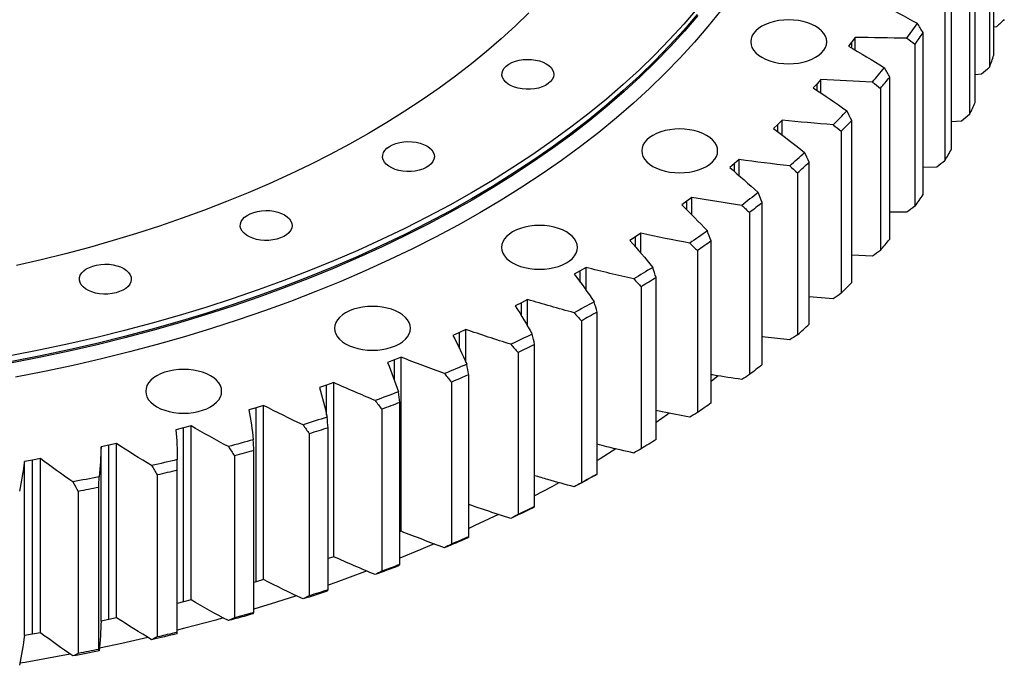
# Model space of a CAD drawing. Header units: millimetres. Extents: x -527 to 6920, y 16328 to 21890.
# Tile 10 of 12: x 4658 to 5189, y 18650 to 18998. Entities that reach past the tile are written whole.
import ezdxf

# ---------------------------------------------------------------- set-up
doc = ezdxf.new("R2010")
doc.units = ezdxf.units.MM
doc.header["$LTSCALE"] = 20

msp = doc.modelspace()

# ---------------------------------------------------------------- linework, layer by layer
at = {"color": 7, "linetype": 'Continuous', "lineweight": 25}
for p, q in [((5183.5, 18979.35), (5183.5, 19066.72)), ((5181.18, 19060.14), (5181.18, 18972.77)), ((5173.47, 18953.83), (5173.47, 19041.2)), ((5170.46, 19034.71), (5170.46, 18947.34)), ((5160.74, 18928.72), (5160.74, 19016.09)), ((5157.04, 19009.72), (5157.04, 18922.35)), ((5145.35, 18904.1), (5145.35, 18991.47)), ((5184.98, 18994.65), (5183.5, 18994.45)), ((5106.95, 18986.55), (5105.11, 18984.2)), ((5108.72, 18988.92), (5106.95, 18986.55)), ((5108.72, 18982.07), (5108.72, 18988.92)), ((5140.98, 18985.24), (5140.98, 18897.87)), ((5176.93, 18969.04), (5173.47, 18968.7)), ((5088.17, 18963.91), (5086.08, 18961.63)), ((5090.19, 18966.22), (5088.17, 18963.91)), ((5090.19, 18958.88), (5090.19, 18966.22)), ((5127.37, 18880.08), (5127.37, 18967.45)), ((5122.34, 18961.39), (5122.34, 18874.02)), ((5069.27, 18944.21), (5067.01, 18941.98)), ((5069.27, 18936.3), (5069.27, 18944.21)), ((5106.86, 18856.74), (5106.86, 18944.11)), ((5166.16, 18943.77), (5160.74, 18943.43)), ((5067.01, 18941.98), (5064.68, 18939.77)), ((5101.2, 18938.24), (5101.2, 18850.87)), ((5046.05, 18922.99), (5043.55, 18920.84)), ((5046.05, 18914.36), (5046.05, 18922.99)), ((5083.9, 18834.18), (5083.9, 18921.55)), ((5043.55, 18920.84), (5040.99, 18918.72)), ((5077.62, 18915.89), (5077.62, 18828.52)), ((5152.72, 18918.92), (5145.35, 18918.73)), ((5017.88, 18900.58), (5015.1, 18898.55)), ((5020.6, 18902.63), (5017.88, 18900.58)), ((5020.6, 18893.11), (5020.6, 18902.63)), ((5058.58, 18812.47), (5058.58, 18899.84)), ((5051.71, 18894.42), (5051.71, 18807.05)), ((5136.65, 18894.61), (5127.37, 18894.69)), ((4990.1, 18881.27), (4987.11, 18879.34)), ((4993.04, 18883.22), (4990.1, 18881.27)), ((4993.04, 18872.56), (4993.04, 18883.22)), ((5030.99, 18791.71), (5030.99, 18879.08)), ((5023.56, 18873.91), (5023.56, 18786.54)), ((5118.02, 18870.91), (5106.86, 18871.41)), ((4960.31, 18862.98), (4957.12, 18861.16)), ((4963.45, 18864.82), (4960.31, 18862.98)), ((4963.45, 18852.63), (4963.45, 18864.82)), ((5001.24, 18771.96), (5001.24, 18859.33)), ((4993.27, 18854.44), (4993.27, 18767.07)), ((4931.96, 18847.51), (4928.63, 18845.78)), ((4931.96, 18833.09), (4931.96, 18847.51)), ((5096.9, 18847.91), (5083.9, 18848.96)), ((4928.63, 18845.78), (4925.25, 18844.09)), ((4960.97, 18836.08), (4960.97, 18748.71)), ((4969.44, 18753.31), (4969.44, 18840.68)), ((4898.68, 18831.35), (4895.18, 18829.74)), ((4898.68, 18813.62), (4898.68, 18831.35)), ((4895.18, 18829.74), (4891.62, 18828.17)), ((5073.37, 18825.71), (5058.58, 18827.45)), ((5058.88, 18827.41), (5058.58, 18827.14)), ((4935.72, 18735.83), (4935.72, 18823.2)), ((4860.07, 18814.93), (4856.36, 18813.48)), ((4863.75, 18816.4), (4860.07, 18814.93)), ((4863.75, 18722.5), (4863.75, 18816.4)), ((4926.76, 18818.91), (4926.76, 18731.54)), ((4900.19, 18719.58), (4900.19, 18806.95)), ((5034.69, 18806.34), (5030.99, 18803.36)), ((4823.46, 18801.38), (4819.6, 18800.08)), ((4827.28, 18802.73), (4823.46, 18801.38)), ((4827.28, 18708.83), (4827.28, 18802.73)), ((4890.8, 18802.98), (4890.8, 18715.61)), ((4785.47, 18789.17), (4781.48, 18788)), ((4789.43, 18790.37), (4785.47, 18789.17)), ((4785.47, 18695.27), (4785.47, 18789.17)), ((4789.43, 18696.47), (4789.43, 18790.37)), ((4853.2, 18788.36), (4853.2, 18700.99)), ((4863, 18704.62), (4863, 18791.99)), ((4746.25, 18778.33), (4742.14, 18777.3)), ((4750.33, 18779.39), (4746.25, 18778.33)), ((4746.25, 18684.42), (4746.25, 18778.33)), ((4750.33, 18685.49), (4750.33, 18779.39)), ((4824.28, 18691.01), (4824.28, 18778.38)), ((4814.11, 18775.11), (4814.11, 18687.74)), ((4705.95, 18768.9), (4701.74, 18768.02)), ((4701.74, 18674.12), (4701.74, 18768.02)), ((4710.13, 18769.81), (4705.95, 18768.9)), ((4705.95, 18675), (4705.95, 18768.9)), ((4710.13, 18675.91), (4710.13, 18769.81)), ((4668.99, 18761.69), (4664.72, 18760.92)), ((4668.99, 18667.78), (4668.99, 18761.69)), ((4773.68, 18763.27), (4773.68, 18675.9)), ((4784.18, 18678.8), (4784.18, 18766.17)), ((4664.72, 18760.92), (4660.42, 18760.19)), ((4660.42, 18666.29), (4660.42, 18760.19)), ((4664.72, 18667.02), (4664.72, 18760.92)), ((4742.86, 18667.63), (4742.86, 18758.54)), ((4732.07, 18752.89), (4732.07, 18665.52)), ((4742.86, 18668.04), (4742.86, 18755.41)), ((4700.47, 18658.77), (4700.47, 18746.14)), ((4689.43, 18744.01), (4689.43, 18656.64)), ((4863.75, 18722.5), (4863, 18722.2)), ((4827.28, 18708.83), (4824.28, 18707.77)), ((4785.47, 18695.27), (4784.18, 18694.89)), ((4789.43, 18696.47), (4785.47, 18695.27)), ((4746.25, 18684.42), (4742.86, 18683.58)), ((4750.33, 18685.49), (4746.25, 18684.42)), ((4705.95, 18675), (4701.74, 18674.12)), ((4710.13, 18675.91), (4705.95, 18675)), ((4664.72, 18667.02), (4660.42, 18666.29)), ((4668.99, 18667.78), (4664.72, 18667.02))]:
    msp.add_line(p, q, dxfattribs=at)
at = {"color": 82, "linetype": 'Continuous', "lineweight": 25}
for p, q in [((5106.95, 18983.11), (5106.95, 18986.55)), ((5088.17, 18960.23), (5088.17, 18963.91)), ((5067.01, 18938.01), (5067.01, 18941.98)), ((5043.55, 18916.52), (5043.55, 18920.84)), ((5017.88, 18895.81), (5017.88, 18900.58)), ((4990.1, 18875.92), (4990.1, 18881.27)), ((4960.31, 18856.87), (4960.31, 18862.98)), ((4928.63, 18838.64), (4928.63, 18845.78)), ((4895.18, 18821.1), (4895.18, 18829.74)), ((4860.07, 18803.83), (4860.07, 18814.93)), ((4823.46, 18785.33), (4823.46, 18801.38))]:
    msp.add_line(p, q, dxfattribs=at)
at = {"color": 7, "linetype": 'Continuous', "lineweight": 25, "flags": 128}
for points in [[(5023.37, 19004.52), (5016.16, 18996.07), (5008.57, 18987.74), (5000.6, 18979.53), (4992.26, 18971.44), (4983.56, 18963.47), (4974.49, 18955.64), (4965.08, 18947.96), (4955.32, 18940.41), (4945.23, 18933.02), (4934.8, 18925.78), (4924.04, 18918.7), (4912.97, 18911.79), (4901.59, 18905.04), (4889.91, 18898.47), (4877.93, 18892.08), (4865.67, 18885.87), (4853.13, 18879.85), (4840.32, 18874.02), (4827.25, 18868.39), (4813.94, 18862.95), (4800.37, 18857.72), (4786.58, 18852.7), (4772.56, 18847.89), (4758.33, 18843.29), (4743.9, 18838.9), (4729.27, 18834.74), (4714.46, 18830.8), (4699.48, 18827.08), (4684.33, 18823.59), (4669.03, 18820.33), (4653.58, 18817.3)], [(5023.37, 19001.25), (5016.16, 18992.81), (5008.57, 18984.48), (5000.6, 18976.26), (4992.26, 18968.17), (4983.56, 18960.21), (4974.49, 18952.38), (4965.08, 18944.69), (4955.32, 18937.14), (4945.23, 18929.75), (4934.8, 18922.51), (4924.04, 18915.43), (4912.97, 18908.52), (4901.59, 18901.77), (4889.91, 18895.2), (4877.93, 18888.81), (4865.67, 18882.61), (4853.13, 18876.59), (4840.32, 18870.76), (4827.25, 18865.12), (4813.94, 18859.69), (4800.37, 18854.46), (4786.58, 18849.43), (4772.56, 18844.62), (4758.33, 18840.02), (4743.9, 18835.64), (4729.27, 18831.47), (4714.46, 18827.53), (4699.48, 18823.81), (4684.33, 18820.32), (4669.03, 18817.06), (4653.58, 18814.04)], [(5023.83, 19000.72), (5016.61, 18992.27), (5009.01, 18983.93), (5001.03, 18975.71), (4992.69, 18967.61), (4983.98, 18959.64), (4974.91, 18951.81), (4965.49, 18944.11), (4955.72, 18936.56), (4945.61, 18929.16), (4935.18, 18921.92), (4924.41, 18914.83), (4913.33, 18907.91), (4901.95, 18901.16), (4890.25, 18894.59), (4878.27, 18888.19), (4865.99, 18881.98), (4853.45, 18875.95), (4840.63, 18870.12), (4827.55, 18864.48), (4814.22, 18859.04), (4800.65, 18853.81), (4786.84, 18848.78), (4772.81, 18843.96), (4758.57, 18839.36), (4744.13, 18834.97), (4729.49, 18830.8), (4714.66, 18826.86), (4699.67, 18823.14), (4684.51, 18819.65), (4669.19, 18816.38), (4653.74, 18813.36)], [(5036.14, 19003.46), (5029.24, 18994.82), (5021.95, 18986.29), (5014.28, 18977.87), (5006.23, 18969.57), (4997.8, 18961.39), (4989.01, 18953.35), (4979.85, 18945.43), (4970.34, 18937.67), (4960.48, 18930.04), (4950.28, 18922.57), (4939.74, 18915.26), (4928.87, 18908.1), (4917.69, 18901.12), (4906.19, 18894.3), (4894.38, 18887.67), (4882.28, 18881.21), (4869.89, 18874.93), (4857.22, 18868.85), (4844.28, 18862.96), (4831.07, 18857.27), (4817.62, 18851.78), (4803.91, 18846.49), (4789.98, 18841.42), (4775.81, 18836.55), (4761.44, 18831.9), (4746.85, 18827.47), (4732.07, 18823.27), (4717.1, 18819.28), (4701.96, 18815.53), (4686.66, 18812), (4671.2, 18808.71), (4655.59, 18805.65)], [(4932.61, 19002.19), (4925.33, 18995.11), (4917.72, 18988.15), (4909.8, 18981.31), (4901.57, 18974.59), (4893.04, 18968), (4884.22, 18961.54), (4875.11, 18955.21), (4865.71, 18949.02), (4856.03, 18942.98), (4846.08, 18937.09), (4835.87, 18931.34), (4825.41, 18925.76), (4814.69, 18920.33), (4803.73, 18915.07), (4792.53, 18909.97), (4781.11, 18905.05), (4769.47, 18900.3), (4757.62, 18895.73), (4745.56, 18891.34), (4733.31, 18887.13), (4720.88, 18883.11), (4708.26, 18879.28), (4695.48, 18875.64), (4682.53, 18872.19), (4669.44, 18868.95), (4656.2, 18865.9)], [(5058.33, 18978.14), (5060.34, 18977.12), (5062.57, 18976.26), (5064.98, 18975.57), (5067.52, 18975.07), (5070.15, 18974.77), (5072.82, 18974.67), (5075.5, 18974.77), (5078.13, 18975.07), (5080.67, 18975.57), (5083.07, 18976.26), (5085.3, 18977.12), (5087.32, 18978.14), (5089.09, 18979.3), (5090.58, 18980.59), (5091.76, 18981.98), (5092.62, 18983.44), (5093.15, 18984.96), (5093.32, 18986.51), (5093.15, 18988.05), (5092.62, 18989.57), (5091.76, 18991.03), (5090.58, 18992.42), (5089.09, 18993.71), (5087.32, 18994.87), (5085.3, 18995.89), (5083.07, 18996.75), (5080.67, 18997.44), (5078.13, 18997.94), (5075.5, 18998.24), (5072.82, 18998.34), (5070.15, 18998.24), (5067.52, 18997.94), (5064.98, 18997.44), (5062.57, 18996.75), (5060.34, 18995.89), (5058.33, 18994.87), (5056.56, 18993.71), (5055.07, 18992.42), (5053.88, 18991.03), (5053.02, 18989.57), (5052.5, 18988.05), (5052.32, 18986.51), (5052.5, 18984.96), (5053.02, 18983.44), (5053.88, 18981.98), (5055.07, 18980.59), (5056.56, 18979.3), (5058.33, 18978.14)], [(4941.98, 18974.67), (4943.44, 18973.68), (4944.6, 18972.57), (4945.44, 18971.36), (4945.94, 18970.09), (4946.07, 18968.8), (4945.85, 18967.5), (4945.26, 18966.25), (4944.34, 18965.06), (4943.1, 18963.97), (4941.57, 18963.02), (4939.8, 18962.22), (4937.82, 18961.59), (4935.7, 18961.15), (4933.48, 18960.92), (4931.23, 18960.89), (4929, 18961.07), (4926.85, 18961.46), (4924.83, 18962.04), (4923.01, 18962.8), (4921.41, 18963.72), (4920.1, 18964.78), (4919.09, 18965.94), (4918.42, 18967.18), (4918.1, 18968.47), (4918.15, 18969.77), (4918.55, 18971.05), (4919.31, 18972.28), (4920.4, 18973.42), (4921.79, 18974.44), (4923.44, 18975.32), (4925.32, 18976.04), (4927.38, 18976.57), (4929.55, 18976.91), (4931.79, 18977.04), (4934.04, 18976.96), (4936.24, 18976.68), (4938.33, 18976.19), (4940.26, 18975.52), (4941.98, 18974.67)], [(4999.5, 18919.31), (5001.51, 18918.29), (5003.74, 18917.43), (5006.15, 18916.75), (5008.69, 18916.25), (5011.32, 18915.95), (5013.99, 18915.85), (5016.67, 18915.95), (5019.3, 18916.25), (5021.84, 18916.75), (5024.24, 18917.43), (5026.47, 18918.29), (5028.49, 18919.31), (5030.26, 18920.48), (5031.75, 18921.76), (5032.93, 18923.15), (5033.79, 18924.62), (5034.32, 18926.14), (5034.49, 18927.68), (5034.32, 18929.23), (5033.79, 18930.74), (5032.93, 18932.21), (5031.75, 18933.6), (5030.26, 18934.89), (5028.49, 18936.05), (5026.47, 18937.07), (5024.24, 18937.93), (5021.84, 18938.62), (5019.3, 18939.11), (5016.67, 18939.41), (5013.99, 18939.52), (5011.32, 18939.41), (5008.69, 18939.11), (5006.15, 18938.62), (5003.74, 18937.93), (5001.51, 18937.07), (4999.5, 18936.05), (4997.73, 18934.89), (4996.24, 18933.6), (4995.05, 18932.21), (4994.19, 18930.74), (4993.67, 18929.23), (4993.49, 18927.68), (4993.67, 18926.14), (4994.19, 18924.62), (4995.05, 18923.15), (4996.24, 18921.76), (4997.73, 18920.48), (4999.5, 18919.31)], [(4877.55, 18930.35), (4879.01, 18929.36), (4880.18, 18928.25), (4881.02, 18927.04), (4881.51, 18925.77), (4881.65, 18924.47), (4881.42, 18923.18), (4880.84, 18921.92), (4879.91, 18920.74), (4878.67, 18919.65), (4877.14, 18918.69), (4875.37, 18917.89), (4873.4, 18917.26), (4871.27, 18916.83), (4869.06, 18916.59), (4866.81, 18916.57), (4864.57, 18916.75), (4862.42, 18917.14), (4860.41, 18917.72), (4858.58, 18918.48), (4856.99, 18919.4), (4855.67, 18920.45), (4854.66, 18921.62), (4853.99, 18922.86), (4853.68, 18924.15), (4853.72, 18925.45), (4854.13, 18926.73), (4854.88, 18927.95), (4855.97, 18929.09), (4857.36, 18930.11), (4859.02, 18931), (4860.9, 18931.71), (4862.95, 18932.25), (4865.13, 18932.58), (4867.37, 18932.72), (4869.62, 18932.64), (4871.82, 18932.35), (4873.91, 18931.87), (4875.83, 18931.19), (4877.55, 18930.35)], [(5056.3, 18905.24), (5055.22, 18904.36), (5054.13, 18903.49), (5053.03, 18902.62), (5051.94, 18901.75), (5050.84, 18900.89), (5049.73, 18900.02), (5048.62, 18899.16), (5047.51, 18898.29)], [(5058.58, 18899.84), (5057.73, 18899.16), (5056.88, 18898.48), (5056.02, 18897.8), (5055.17, 18897.12), (5054.31, 18896.45), (5053.44, 18895.77), (5052.58, 18895.09), (5051.71, 18894.42)], [(4800.77, 18893.16), (4802.23, 18892.17), (4803.4, 18891.05), (4804.24, 18889.85), (4804.73, 18888.58), (4804.87, 18887.28), (4804.64, 18885.99), (4804.06, 18884.73), (4803.13, 18883.54), (4801.89, 18882.46), (4800.36, 18881.5), (4798.59, 18880.7), (4796.62, 18880.07), (4794.49, 18879.64), (4792.28, 18879.4), (4790.03, 18879.38), (4787.79, 18879.56), (4785.64, 18879.94), (4783.63, 18880.53), (4781.8, 18881.29), (4780.21, 18882.21), (4778.89, 18883.26), (4777.88, 18884.42), (4777.21, 18885.67), (4776.9, 18886.95), (4776.94, 18888.25), (4777.35, 18889.53), (4778.1, 18890.76), (4779.19, 18891.9), (4780.58, 18892.92), (4782.24, 18893.8), (4784.12, 18894.52), (4786.17, 18895.06), (4788.35, 18895.39), (4790.59, 18895.52), (4792.84, 18895.44), (4795.04, 18895.16), (4797.13, 18894.67), (4799.05, 18894), (4800.77, 18893.16)], [(4923.87, 18867.28), (4925.88, 18866.26), (4928.11, 18865.4), (4930.52, 18864.72), (4933.06, 18864.22), (4935.69, 18863.92), (4938.36, 18863.81), (4941.04, 18863.92), (4943.67, 18864.22), (4946.21, 18864.72), (4948.61, 18865.4), (4950.84, 18866.26), (4952.86, 18867.28), (4954.62, 18868.44), (4956.11, 18869.73), (4957.3, 18871.12), (4958.16, 18872.59), (4958.69, 18874.1), (4958.86, 18875.65), (4958.69, 18877.19), (4958.16, 18878.71), (4957.3, 18880.18), (4956.11, 18881.57), (4954.62, 18882.85), (4952.86, 18884.02), (4950.84, 18885.04), (4948.61, 18885.9), (4946.21, 18886.58), (4943.67, 18887.08), (4941.04, 18887.38), (4938.36, 18887.48), (4935.69, 18887.38), (4933.06, 18887.08), (4930.52, 18886.58), (4928.11, 18885.9), (4925.88, 18885.04), (4923.87, 18884.02), (4922.1, 18882.85), (4920.61, 18881.57), (4919.42, 18880.18), (4918.56, 18878.71), (4918.04, 18877.19), (4917.86, 18875.65), (4918.04, 18874.1), (4918.56, 18872.59), (4919.42, 18871.12), (4920.61, 18869.73), (4922.1, 18868.44), (4923.87, 18867.28)], [(5028.95, 18884.55), (5027.77, 18883.71), (5026.59, 18882.88), (5025.4, 18882.05), (5024.22, 18881.23), (5023.03, 18880.4), (5021.83, 18879.58), (5020.63, 18878.75), (5019.43, 18877.93)], [(5030.99, 18879.08), (5030.07, 18878.43), (5029.15, 18877.78), (5028.22, 18877.13), (5027.29, 18876.48), (5026.36, 18875.84), (5025.43, 18875.19), (5024.5, 18874.55), (5023.56, 18873.91)], [(4713.97, 18864.23), (4715.43, 18863.24), (4716.59, 18862.12), (4717.44, 18860.92), (4717.93, 18859.65), (4718.07, 18858.35), (4717.84, 18857.06), (4717.26, 18855.8), (4716.33, 18854.61), (4715.09, 18853.53), (4713.56, 18852.57), (4711.79, 18851.77), (4709.82, 18851.14), (4707.69, 18850.71), (4705.48, 18850.47), (4703.22, 18850.44), (4700.99, 18850.63), (4698.84, 18851.01), (4696.83, 18851.6), (4695, 18852.36), (4693.41, 18853.28), (4692.09, 18854.33), (4691.08, 18855.49), (4690.41, 18856.74), (4690.1, 18858.02), (4690.14, 18859.32), (4690.55, 18860.6), (4691.3, 18861.83), (4692.39, 18862.97), (4693.78, 18863.99), (4695.44, 18864.87), (4697.32, 18865.59), (4699.37, 18866.12), (4701.55, 18866.46), (4703.79, 18866.59), (4706.04, 18866.51), (4708.23, 18866.23), (4710.32, 18865.74), (4712.25, 18865.07), (4713.97, 18864.23)], [(4999.43, 18864.87), (4998.17, 18864.08), (4996.9, 18863.29), (4995.63, 18862.51), (4994.36, 18861.72), (4993.08, 18860.94), (4991.8, 18860.16), (4990.52, 18859.38), (4989.23, 18858.61)], [(5001.24, 18859.33), (5000.25, 18858.72), (4999.26, 18858.1), (4998.27, 18857.49), (4997.27, 18856.88), (4996.28, 18856.27), (4995.28, 18855.66), (4994.28, 18855.05), (4993.27, 18854.44)], [(4833.73, 18823.62), (4835.75, 18822.6), (4837.98, 18821.74), (4840.38, 18821.05), (4842.92, 18820.56), (4845.55, 18820.26), (4848.23, 18820.15), (4850.9, 18820.26), (4853.53, 18820.56), (4856.07, 18821.05), (4858.48, 18821.74), (4860.71, 18822.6), (4862.72, 18823.62), (4864.49, 18824.78), (4865.98, 18826.07), (4867.17, 18827.46), (4868.03, 18828.93), (4868.55, 18830.44), (4868.73, 18831.99), (4868.55, 18833.53), (4868.03, 18835.05), (4867.17, 18836.52), (4865.98, 18837.91), (4864.49, 18839.19), (4862.72, 18840.36), (4860.71, 18841.38), (4858.48, 18842.24), (4856.07, 18842.92), (4853.53, 18843.42), (4850.9, 18843.72), (4848.23, 18843.82), (4845.55, 18843.72), (4842.92, 18843.42), (4840.38, 18842.92), (4837.98, 18842.24), (4835.75, 18841.38), (4833.73, 18840.36), (4831.96, 18839.19), (4830.47, 18837.91), (4829.29, 18836.52), (4828.43, 18835.05), (4827.9, 18833.53), (4827.73, 18831.99), (4827.9, 18830.44), (4828.43, 18828.93), (4829.29, 18827.46), (4830.47, 18826.07), (4831.96, 18824.78), (4833.73, 18823.62)], [(4967.88, 18846.28), (4966.54, 18845.54), (4965.19, 18844.8), (4963.84, 18844.06), (4962.48, 18843.32), (4961.12, 18842.59), (4959.76, 18841.85), (4958.4, 18841.12), (4957.03, 18840.39)], [(4969.44, 18840.68), (4968.39, 18840.1), (4967.34, 18839.53), (4966.28, 18838.95), (4965.22, 18838.37), (4964.16, 18837.8), (4963.1, 18837.22), (4962.03, 18836.65), (4960.97, 18836.08)], [(4934.41, 18828.85), (4932.98, 18828.16), (4931.56, 18827.46), (4930.13, 18826.77), (4928.7, 18826.09), (4927.27, 18825.4), (4925.83, 18824.72), (4924.39, 18824.04), (4922.95, 18823.36)], [(4935.72, 18823.2), (4934.6, 18822.66), (4933.49, 18822.12), (4932.37, 18821.58), (4931.26, 18821.04), (4930.14, 18820.51), (4929.01, 18819.97), (4927.89, 18819.44), (4926.76, 18818.91)], [(4731.84, 18789.66), (4733.85, 18788.64), (4736.08, 18787.78), (4738.49, 18787.09), (4741.03, 18786.6), (4743.66, 18786.29), (4746.33, 18786.19), (4749.01, 18786.29), (4751.64, 18786.6), (4754.18, 18787.09), (4756.58, 18787.78), (4758.81, 18788.64), (4760.83, 18789.66), (4762.6, 18790.82), (4764.08, 18792.11), (4765.27, 18793.5), (4766.13, 18794.96), (4766.66, 18796.48), (4766.83, 18798.03), (4766.66, 18799.57), (4766.13, 18801.09), (4765.27, 18802.56), (4764.08, 18803.94), (4762.6, 18805.23), (4760.83, 18806.39), (4758.81, 18807.42), (4756.58, 18808.28), (4754.18, 18808.96), (4751.64, 18809.46), (4749.01, 18809.76), (4746.33, 18809.86), (4743.66, 18809.76), (4741.03, 18809.46), (4738.49, 18808.96), (4736.08, 18808.28), (4733.85, 18807.42), (4731.84, 18806.39), (4730.07, 18805.23), (4728.58, 18803.94), (4727.39, 18802.56), (4726.53, 18801.09), (4726.01, 18799.57), (4725.83, 18798.03), (4726.01, 18796.48), (4726.53, 18794.96), (4727.39, 18793.5), (4728.58, 18792.11), (4730.07, 18790.82), (4731.84, 18789.66)], [(4899.13, 18812.64), (4897.64, 18812), (4896.15, 18811.36), (4894.65, 18810.72), (4893.14, 18810.08), (4891.64, 18809.45), (4890.13, 18808.82), (4888.62, 18808.19), (4887.11, 18807.56)], [(5058.58, 18812.47), (5057.73, 18811.79), (5056.88, 18811.11), (5056.02, 18810.43), (5055.17, 18809.75), (5054.31, 18809.08), (5053.44, 18808.4), (5052.58, 18807.72), (5051.71, 18807.05)], [(4900.19, 18806.95), (4899.02, 18806.45), (4897.85, 18805.95), (4896.68, 18805.45), (4895.51, 18804.95), (4894.33, 18804.46), (4893.15, 18803.96), (4891.98, 18803.47), (4890.8, 18802.98)], [(4862.2, 18797.71), (4860.64, 18797.12), (4859.08, 18796.54), (4857.52, 18795.96), (4855.95, 18795.37), (4854.38, 18794.8), (4852.81, 18794.22), (4851.24, 18793.65), (4849.66, 18793.07)], [(4863, 18791.99), (4861.78, 18791.53), (4860.56, 18791.07), (4859.33, 18790.62), (4858.11, 18790.16), (4856.88, 18789.71), (4855.66, 18789.26), (4854.43, 18788.81), (4853.2, 18788.36)], [(5030.99, 18791.71), (5030.07, 18791.06), (5029.15, 18790.41), (5028.22, 18789.76), (5027.29, 18789.12), (5026.36, 18788.47), (5025.43, 18787.82), (5024.5, 18787.18), (5023.56, 18786.54)], [(4823.75, 18784.13), (4822.13, 18783.6), (4820.51, 18783.07), (4818.88, 18782.54), (4817.26, 18782.02), (4815.63, 18781.49), (4814, 18780.97), (4812.37, 18780.46), (4810.73, 18779.94)], [(5008.26, 18786.17), (5007.4, 18785.55), (5001.24, 18781.23)], [(4824.28, 18778.38), (4823.01, 18777.97), (4821.74, 18777.55), (4820.48, 18777.14), (4819.2, 18776.73), (4817.93, 18776.32), (4816.66, 18775.92), (4815.39, 18775.51), (4814.11, 18775.11)], [(4783.92, 18771.93), (4782.24, 18771.46), (4780.57, 18770.99), (4778.89, 18770.52), (4777.22, 18770.06), (4775.53, 18769.59), (4773.85, 18769.13), (4772.17, 18768.68), (4770.48, 18768.22)], [(4979.62, 18766.93), (4971, 18761.6), (4969.44, 18760.65)], [(5001.24, 18771.96), (5000.25, 18771.35), (4999.26, 18770.73), (4998.27, 18770.12), (4997.27, 18769.51), (4996.28, 18768.9), (4995.28, 18768.29), (4994.28, 18767.68), (4993.27, 18767.07)], [(4784.18, 18766.17), (4782.87, 18765.8), (4781.56, 18765.44), (4780.25, 18765.07), (4778.94, 18764.71), (4777.63, 18764.35), (4776.32, 18763.99), (4775, 18763.63), (4773.68, 18763.27)], [(4742.86, 18761.18), (4741.14, 18760.77), (4739.42, 18760.36), (4737.7, 18759.95), (4735.97, 18759.55), (4734.25, 18759.14), (4732.52, 18758.74), (4730.79, 18758.35), (4729.06, 18757.95)], [(4700.74, 18751.91), (4698.98, 18751.55), (4697.22, 18751.21), (4695.45, 18750.86), (4693.69, 18750.52), (4691.92, 18750.18), (4690.15, 18749.84), (4688.38, 18749.51), (4686.61, 18749.17)], [(4742.86, 18755.41), (4741.51, 18755.09), (4740.17, 18754.77), (4738.82, 18754.46), (4737.47, 18754.14), (4736.13, 18753.82), (4734.78, 18753.51), (4733.43, 18753.2), (4732.07, 18752.89)], [(4967.88, 18752.38), (4966.54, 18751.64), (4965.19, 18750.9), (4963.84, 18750.16), (4962.48, 18749.42), (4961.12, 18748.68), (4959.76, 18747.95), (4958.4, 18747.22), (4957.03, 18746.49)], [(4969.44, 18753.31), (4968.39, 18752.73), (4967.34, 18752.16), (4966.28, 18751.58), (4965.22, 18751), (4964.16, 18750.43), (4963.1, 18749.85), (4962.03, 18749.28), (4960.97, 18748.71)], [(4700.47, 18746.14), (4699.09, 18745.87), (4697.72, 18745.6), (4696.34, 18745.33), (4694.96, 18745.06), (4693.58, 18744.8), (4692.2, 18744.53), (4690.82, 18744.27), (4689.43, 18744.01)], [(4948.86, 18748.71), (4944.98, 18746.57), (4935.72, 18741.59)], [(4934.41, 18734.95), (4932.98, 18734.25), (4931.56, 18733.56), (4930.13, 18732.87), (4928.7, 18732.18), (4927.27, 18731.5), (4925.83, 18730.81), (4924.39, 18730.13), (4922.95, 18729.45)], [(4935.72, 18735.83), (4934.6, 18735.29), (4933.49, 18734.75), (4932.37, 18734.21), (4931.26, 18733.67), (4930.14, 18733.14), (4929.01, 18732.6), (4927.89, 18732.07), (4926.76, 18731.54)], [(4916.16, 18731.63), (4903.48, 18725.56), (4900.19, 18724.03)], [(4900.19, 18719.58), (4899.02, 18719.08), (4897.85, 18718.58), (4896.68, 18718.08), (4895.51, 18717.58), (4894.33, 18717.09), (4893.15, 18716.59), (4891.98, 18716.1), (4890.8, 18715.61)], [(4881.5, 18715.7), (4874.28, 18712.63), (4863, 18707.99)], [(4899.13, 18718.74), (4897.64, 18718.09), (4896.15, 18717.45), (4894.65, 18716.82), (4893.14, 18716.18), (4891.64, 18715.55), (4890.13, 18714.92), (4888.62, 18714.29), (4887.11, 18713.66)], [(4862.2, 18703.81), (4860.64, 18703.22), (4859.08, 18702.64), (4857.52, 18702.05), (4855.95, 18701.47), (4854.38, 18700.89), (4852.81, 18700.32), (4851.24, 18699.74), (4849.66, 18699.17)], [(4863, 18704.62), (4861.78, 18704.16), (4860.56, 18703.7), (4859.33, 18703.25), (4858.11, 18702.79), (4856.88, 18702.34), (4855.66, 18701.89), (4854.43, 18701.44), (4853.2, 18700.99)], [(4845.16, 18701.05), (4843.95, 18700.59), (4828.38, 18694.92), (4824.28, 18693.48)], [(4807.17, 18687.71), (4796.51, 18684.3), (4784.18, 18680.53)], [(4823.75, 18690.23), (4822.13, 18689.69), (4820.51, 18689.16), (4818.88, 18688.64), (4817.26, 18688.11), (4815.63, 18687.59), (4814, 18687.07), (4812.37, 18686.56), (4810.73, 18686.04)], [(4824.28, 18691.01), (4823.01, 18690.6), (4821.74, 18690.18), (4820.48, 18689.77), (4819.2, 18689.36), (4817.93, 18688.95), (4816.66, 18688.55), (4815.39, 18688.14), (4814.11, 18687.74)], [(4783.92, 18678.03), (4782.24, 18677.56), (4780.57, 18677.09), (4778.89, 18676.62), (4777.22, 18676.16), (4775.53, 18675.69), (4773.85, 18675.23), (4772.17, 18674.77), (4770.48, 18674.32)], [(4784.18, 18678.8), (4782.87, 18678.43), (4781.56, 18678.07), (4780.25, 18677.7), (4778.94, 18677.34), (4777.63, 18676.98), (4776.32, 18676.62), (4775, 18676.26), (4773.68, 18675.9)], [(4767.73, 18675.77), (4763.71, 18674.65), (4747, 18670.21), (4742.86, 18669.15)], [(4742.86, 18667.28), (4741.14, 18666.87), (4739.42, 18666.46), (4737.7, 18666.05), (4735.97, 18665.64), (4734.25, 18665.24), (4732.52, 18664.84), (4730.79, 18664.44), (4729.06, 18664.05)], [(4742.86, 18668.04), (4741.51, 18667.72), (4740.17, 18667.4), (4738.82, 18667.09), (4737.47, 18666.77), (4736.13, 18666.45), (4734.78, 18666.14), (4733.43, 18665.83), (4732.07, 18665.52)], [(4727.02, 18665.28), (4713, 18662.08), (4700.86, 18659.46)], [(4685.09, 18656.28), (4678.3, 18654.98), (4660.73, 18651.83), (4657.98, 18651.37)], [(4700.74, 18658), (4698.98, 18657.65), (4697.22, 18657.3), (4695.45, 18656.96), (4693.69, 18656.62), (4691.92, 18656.28), (4690.15, 18655.94), (4688.38, 18655.6), (4686.61, 18655.27)], [(4700.47, 18658.77), (4699.09, 18658.5), (4697.72, 18658.23), (4696.34, 18657.96), (4694.96, 18657.69), (4693.58, 18657.43), (4692.2, 18657.16), (4690.82, 18656.9), (4689.43, 18656.64)]]:
    msp.add_lwpolyline(points, dxfattribs=at)
at = {"color": 7, "linetype": 'Continuous', "lineweight": 25}
for centre, radius, start, end in [((4849.58, 19195.96), 354.18, 324.1459, 325.721), ((4851.71, 19192.94), 356.12, 324.3215, 325.5455), ((4922.96, 19067.23), 274.97, 339.9061, 341.3605), ((4819.13, 19219.29), 392.55, 319.5885, 321.0592), ((4821.09, 19216.4), 394.7, 319.7524, 320.8953), ((4903.3, 19075.29), 296.21, 334.4096, 335.7935), ((4786.47, 19248.59), 436.44, 315.3397, 316.7101), ((4788.25, 19245.86), 438.82, 315.4924, 316.5573), ((4752.4, 19283.9), 485.51, 311.3822, 312.6586), ((4879.35, 19087.83), 323.26, 329.2083, 330.5139), ((4754, 19281.37), 488.16, 311.5244, 312.5163), ((4851.71, 19105.57), 356.12, 324.3215, 325.5455), ((4821.09, 19129.03), 394.7, 319.7524, 320.8953), ((4788.25, 19158.49), 438.82, 315.4924, 316.5573), ((4754, 19194), 488.16, 311.5244, 312.5163)]:
    msp.add_arc(centre, radius, start, end, dxfattribs=at)
for points in [[(5121.69, 19007.4), (5128.68, 19003.85), (5135.53, 19000.21), (5142.24, 18996.48)], [(5145.35, 18991.47), (5144.32, 18993.14), (5143.28, 18994.81), (5142.24, 18996.48)], [(5189.18, 18998.53), (5187.78, 18997.23), (5186.38, 18995.94), (5184.98, 18994.65)], [(5136.65, 18988.51), (5127.33, 18988.53), (5118.02, 18988.66), (5108.72, 18988.92)], [(5136.65, 18988.51), (5138.09, 18987.42), (5139.54, 18986.33), (5140.98, 18985.24)], [(5105.11, 18984.2), (5111.7, 18980.41), (5118.15, 18976.53), (5124.45, 18972.56)], [(5127.37, 18967.45), (5126.4, 18969.16), (5125.43, 18970.86), (5124.45, 18972.56)], [(5181.18, 18972.77), (5179.76, 18971.52), (5178.35, 18970.28), (5176.93, 18969.04)], [(5118.02, 18964.81), (5108.72, 18965.16), (5099.45, 18965.63), (5090.19, 18966.22)], [(5118.02, 18964.81), (5119.46, 18963.67), (5120.9, 18962.53), (5122.34, 18961.39)], [(5086.08, 18961.63), (5092.26, 18957.61), (5098.28, 18953.51), (5104.15, 18949.33)], [(5106.86, 18944.11), (5105.96, 18945.85), (5105.06, 18947.59), (5104.15, 18949.33)], [(5096.9, 18941.81), (5087.65, 18942.49), (5078.45, 18943.29), (5069.27, 18944.21)], [(5170.46, 18947.34), (5169.02, 18946.15), (5167.59, 18944.96), (5166.16, 18943.77)], [(5064.68, 18939.77), (5070.42, 18935.54), (5075.99, 18931.24), (5081.4, 18926.86)], [(5096.9, 18941.81), (5098.33, 18940.62), (5099.76, 18939.43), (5101.2, 18938.24)], [(5083.9, 18921.55), (5083.07, 18923.32), (5082.24, 18925.09), (5081.4, 18926.86)], [(5073.37, 18919.62), (5064.21, 18920.62), (5055.11, 18921.74), (5046.05, 18922.99)], [(5157.04, 18922.35), (5155.6, 18921.2), (5154.16, 18920.06), (5152.72, 18918.92)], [(5040.99, 18918.72), (5046.27, 18914.3), (5051.37, 18909.8), (5056.3, 18905.24)], [(5073.37, 18919.62), (5074.78, 18918.37), (5076.2, 18917.13), (5077.62, 18915.89)], [(5058.58, 18899.84), (5057.83, 18901.64), (5057.07, 18903.44), (5056.3, 18905.24)], [(5047.51, 18898.29), (5038.48, 18899.62), (5029.51, 18901.07), (5020.6, 18902.63)], [(5015.1, 18898.55), (5019.9, 18893.95), (5024.51, 18889.28), (5028.95, 18884.55)], [(5047.51, 18898.29), (5048.91, 18897), (5050.31, 18895.71), (5051.71, 18894.42)], [(5140.98, 18897.87), (5139.54, 18896.78), (5138.09, 18895.69), (5136.65, 18894.61)], [(5030.99, 18879.08), (5030.31, 18880.9), (5029.63, 18882.73), (5028.95, 18884.55)], [(4987.11, 18879.34), (4991.4, 18874.58), (4995.51, 18869.75), (4999.43, 18864.87)], [(5019.43, 18877.93), (5010.56, 18879.58), (5001.76, 18881.34), (4993.04, 18883.22)], [(5019.43, 18877.93), (5020.8, 18876.59), (5022.18, 18875.25), (5023.56, 18873.91)], [(5122.34, 18874.02), (5120.9, 18872.98), (5119.46, 18871.94), (5118.02, 18870.91)], [(4989.23, 18858.61), (4980.55, 18860.57), (4971.96, 18862.64), (4963.45, 18864.82)], [(5001.24, 18859.33), (5000.64, 18861.18), (5000.04, 18863.03), (4999.43, 18864.87)], [(4957.12, 18861.16), (4960.9, 18856.25), (4964.49, 18851.29), (4967.88, 18846.28)], [(4989.23, 18858.61), (4990.58, 18857.21), (4991.92, 18855.83), (4993.27, 18854.44)], [(4957.03, 18840.39), (4948.58, 18842.66), (4940.22, 18845.03), (4931.96, 18847.51)], [(5101.2, 18850.87), (5099.76, 18849.88), (5098.33, 18848.9), (5096.9, 18847.91)], [(4925.25, 18844.09), (4928.5, 18839.05), (4931.55, 18833.97), (4934.41, 18828.85)], [(4969.44, 18840.68), (4968.93, 18842.55), (4968.41, 18844.42), (4967.88, 18846.28)], [(4957.03, 18840.39), (4958.34, 18838.95), (4959.65, 18837.52), (4960.97, 18836.08)], [(4922.95, 18823.36), (4914.75, 18825.92), (4906.66, 18828.58), (4898.68, 18831.35)], [(4891.62, 18828.17), (4894.33, 18823.03), (4896.83, 18817.85), (4899.13, 18812.64)], [(4935.72, 18823.2), (4935.28, 18825.08), (4934.85, 18826.97), (4934.41, 18828.85)], [(5077.62, 18828.52), (5076.2, 18827.58), (5074.78, 18826.65), (5073.37, 18825.71)], [(4922.95, 18823.36), (4924.22, 18821.87), (4925.49, 18820.39), (4926.76, 18818.91)], [(4887.11, 18807.56), (4879.2, 18810.41), (4871.42, 18813.36), (4863.75, 18816.4)], [(4856.36, 18813.48), (4858.51, 18808.25), (4860.46, 18803), (4862.2, 18797.71)], [(4900.19, 18806.95), (4899.84, 18808.84), (4899.49, 18810.74), (4899.13, 18812.64)], [(4887.11, 18807.56), (4888.34, 18806.03), (4889.56, 18804.51), (4890.8, 18802.98)], [(5051.71, 18807.05), (5050.31, 18806.16), (5048.91, 18805.28), (5047.51, 18804.39)], [(4819.6, 18800.08), (4821.19, 18794.78), (4822.57, 18789.46), (4823.75, 18784.13)], [(4849.66, 18793.07), (4842.07, 18796.2), (4834.61, 18799.41), (4827.28, 18802.73)], [(4863, 18791.99), (4862.74, 18793.9), (4862.47, 18795.8), (4862.2, 18797.71)], [(4810.73, 18779.94), (4803.49, 18783.33), (4796.39, 18786.81), (4789.43, 18790.37)], [(4849.66, 18793.07), (4850.83, 18791.5), (4852.01, 18789.93), (4853.2, 18788.36)], [(4781.48, 18788), (4782.5, 18782.66), (4783.31, 18777.3), (4783.92, 18771.93)], [(4824.28, 18778.38), (4824.11, 18780.3), (4823.93, 18782.21), (4823.75, 18784.13)], [(5023.56, 18786.54), (5022.18, 18785.7), (5020.8, 18784.86), (5019.43, 18784.03)], [(4770.48, 18768.22), (4763.62, 18771.86), (4756.9, 18775.58), (4750.33, 18779.39)], [(4810.73, 18779.94), (4811.86, 18778.33), (4812.98, 18776.72), (4814.11, 18775.11)], [(4742.14, 18777.3), (4742.59, 18771.93), (4742.83, 18766.56), (4742.86, 18761.18)], [(4701.74, 18768.02), (4701.61, 18762.65), (4701.28, 18757.28), (4700.74, 18751.91)], [(4729.06, 18757.95), (4722.59, 18761.82), (4716.28, 18765.78), (4710.13, 18769.81)], [(4770.48, 18768.22), (4771.55, 18766.57), (4772.61, 18764.92), (4773.68, 18763.27)], [(4784.18, 18766.17), (4784.1, 18768.09), (4784.01, 18770.01), (4783.92, 18771.93)], [(4993.27, 18767.07), (4991.92, 18766.28), (4990.58, 18765.49), (4989.23, 18764.71)], [(4686.61, 18749.17), (4680.57, 18753.27), (4674.7, 18757.44), (4668.99, 18761.69)], [(4660.42, 18760.19), (4659.72, 18754.84), (4658.82, 18749.49), (4657.7, 18744.14)], [(4729.06, 18757.95), (4730.06, 18756.26), (4731.06, 18754.57), (4732.07, 18752.89)], [(4742.86, 18755.41), (4742.86, 18757.33), (4742.87, 18759.26), (4742.86, 18761.18)], [(4700.47, 18746.14), (4700.56, 18748.06), (4700.65, 18749.98), (4700.74, 18751.91)], [(4967.88, 18752.38), (4968.41, 18752.69), (4968.93, 18753), (4969.44, 18753.31)], [(4686.61, 18749.17), (4687.55, 18747.45), (4688.49, 18745.73), (4689.43, 18744.01)], [(4960.97, 18748.71), (4959.65, 18747.97), (4958.34, 18747.23), (4957.03, 18746.49)], [(4934.41, 18734.95), (4934.85, 18735.24), (4935.28, 18735.54), (4935.72, 18735.83)], [(4926.76, 18731.54), (4925.49, 18730.84), (4924.22, 18730.15), (4922.95, 18729.45)], [(4887.11, 18713.66), (4879.2, 18716.51), (4871.42, 18719.45), (4863.75, 18722.5)], [(4899.13, 18718.74), (4899.49, 18719.02), (4899.84, 18719.3), (4900.19, 18719.58)], [(4890.8, 18715.61), (4889.56, 18714.96), (4888.34, 18714.31), (4887.11, 18713.66)], [(4849.66, 18699.17), (4842.07, 18702.29), (4834.61, 18705.51), (4827.28, 18708.83)], [(4862.2, 18703.81), (4862.47, 18704.08), (4862.74, 18704.35), (4863, 18704.62)], [(4853.2, 18700.99), (4852.01, 18700.38), (4850.83, 18699.78), (4849.66, 18699.17)], [(4810.73, 18686.04), (4803.49, 18689.43), (4796.39, 18692.9), (4789.43, 18696.47)], [(4814.11, 18687.74), (4812.98, 18687.17), (4811.86, 18686.61), (4810.73, 18686.04)], [(4823.75, 18690.23), (4823.93, 18690.49), (4824.11, 18690.75), (4824.28, 18691.01)], [(4770.48, 18674.32), (4763.62, 18677.95), (4756.9, 18681.68), (4750.33, 18685.49)], [(4783.92, 18678.03), (4784.01, 18678.29), (4784.1, 18678.55), (4784.18, 18678.8)], [(4701.74, 18674.12), (4701.61, 18668.74), (4701.28, 18663.37), (4700.74, 18658)], [(4729.06, 18664.05), (4722.59, 18667.92), (4716.28, 18671.88), (4710.13, 18675.91)], [(4773.68, 18675.9), (4772.61, 18675.37), (4771.55, 18674.84), (4770.48, 18674.32)], [(4660.42, 18666.29), (4659.72, 18660.93), (4658.82, 18655.58), (4657.7, 18650.24)], [(4686.61, 18655.27), (4680.57, 18659.37), (4674.7, 18663.54), (4668.99, 18667.78)], [(4742.86, 18667.28), (4742.87, 18667.53), (4742.86, 18667.79), (4742.86, 18668.04)], [(4732.07, 18665.52), (4731.06, 18665.03), (4730.06, 18664.54), (4729.06, 18664.05)], [(4689.43, 18656.64), (4688.49, 18656.18), (4687.55, 18655.73), (4686.61, 18655.27)], [(4700.74, 18658), (4700.65, 18658.26), (4700.56, 18658.52), (4700.47, 18658.77)]]:
    msp.add_open_spline(points, degree=3, dxfattribs=at)
for points, knots in [([(5047.51, 18804.39), (5042.46, 18805.14), (5036.93, 18805.96), (5031.46, 18806.89), (5030.99, 18806.97)], [0, 0, 0, 0, 0.914506, 1, 1, 1, 1]), ([(5019.43, 18784.03), (5014.47, 18784.96), (5008.38, 18786.11), (5002.36, 18787.37), (5001.24, 18787.6)], [0, 0, 0, 0, 0.814504, 1, 1, 1, 1]), ([(4989.23, 18764.71), (4984.38, 18765.81), (4977.75, 18767.33), (4971.2, 18768.98), (4969.44, 18769.42)], [0, 0, 0, 0, 0.730935, 1, 1, 1, 1]), ([(4957.03, 18746.49), (4952.31, 18747.77), (4945.15, 18749.71), (4938.11, 18751.8), (4935.72, 18752.51)], [0, 0, 0, 0, 0.659556, 1, 1, 1, 1]), ([(4922.95, 18729.45), (4918.37, 18730.9), (4910.72, 18733.33), (4903.21, 18735.9), (4900.19, 18736.94)], [0, 0, 0, 0, 0.597443, 1, 1, 1, 1])]:
    msp.add_open_spline(points, degree=3, knots=knots, dxfattribs=at)

doc.saveas('drawing.dxf')
